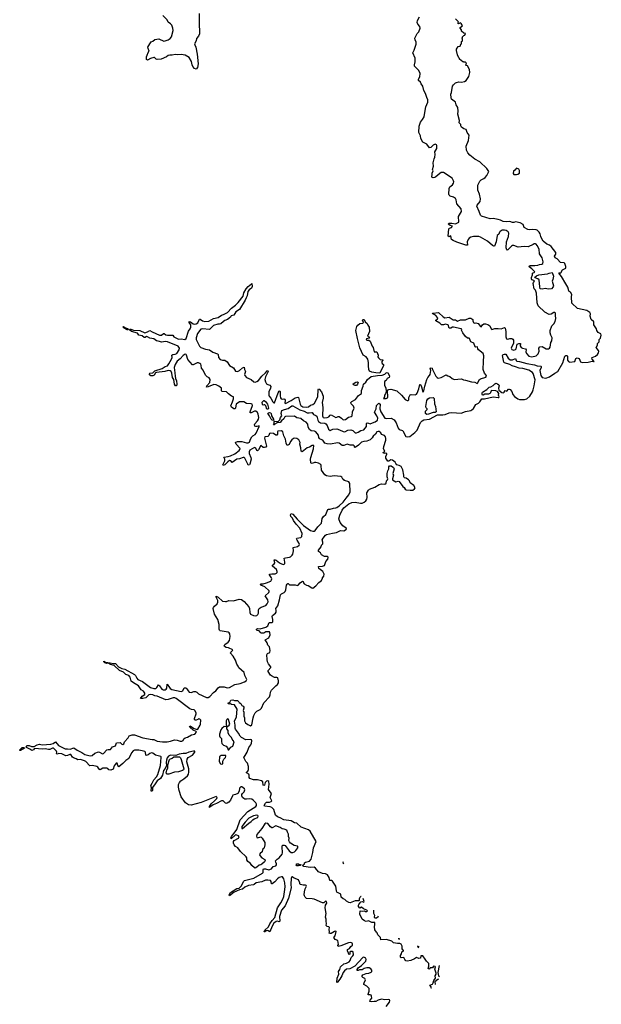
# Model space of a CAD drawing. Extents: x 2470790 to 2659118, y 702284 to 849036.
# Tile 151 of 154: x 2646980 to 2657146, y 751060 to 768265. Entities that reach past the tile are written whole.
import ezdxf

# ---------------------------------------------------------------- set-up
doc = ezdxf.new("R2010")
doc.units = 0

msp = doc.modelspace()

# ---------------------------------------------------------------- linework, layer by layer
at = {"layer": '0CON10XD'}
for points in [[(2650119, 768375), (2650116, 768145), (2650123, 768095), (2650121, 768015), (2650105, 767980), (2650068, 767935), (2650067, 767895), (2650038, 767845), (2650039, 767825), (2650056, 767785), (2650082, 767665), (2650099, 767495), (2650089, 767431), (2650065, 767400), (2650034, 767414), (2650008, 767448), (2649994, 767475), (2649981, 767535), (2649945, 767602), (2649875, 767646), (2649805, 767659), (2649741, 767649), (2649695, 767657), (2649646, 767644), (2649605, 767646), (2649575, 767637), (2649545, 767615), (2649452, 767578), (2649385, 767571), (2649366, 767576), (2649336, 767606), (2649325, 767607), (2649265, 767586), (2649215, 767557), (2649197, 767567), (2649199, 767615), (2649207, 767647), (2649226, 767694), (2649242, 767715), (2649224, 767764), (2649222, 767785), (2649253, 767845), (2649280, 767880), (2649305, 767890), (2649345, 767919), (2649415, 767929), (2649502, 767892), (2649525, 767894), (2649575, 767913), (2649611, 767939), (2649633, 767967), (2649662, 768078), (2649659, 768115), (2649638, 768168), (2649615, 768194), (2649573, 768223), (2649555, 768265), (2649480, 768340)], [(2655954, 764334), (2655865, 764298), (2655795, 764303), (2655695, 764290), (2655615, 764319), (2655595, 764319), (2655575, 764306), (2655515, 764246), (2655500, 764240), (2655494, 764244), (2655486, 764276), (2655487, 764385), (2655523, 764475), (2655530, 764535), (2655519, 764559), (2655481, 764581), (2655455, 764588), (2655414, 764586), (2655377, 764565), (2655366, 764554), (2655354, 764516), (2655325, 764495), (2655307, 764383), (2655282, 764308), (2655265, 764308), (2655245, 764318), (2655156, 764396), (2655035, 764467), (2655005, 764476), (2654915, 764478), (2654863, 764467), (2654835, 764450), (2654817, 764423), (2654804, 764385), (2654810, 764325), (2654777, 764323), (2654618, 764375), (2654557, 764405), (2654529, 764425), (2654516, 764486), (2654485, 764471), (2654470, 764485), (2654482, 764608), (2654495, 764624), (2654527, 764635), (2654546, 764655), (2654505, 764670), (2654481, 764685), (2654471, 764699), (2654485, 764708), (2654535, 764709), (2654595, 764696), (2654654, 764725), (2654658, 764755), (2654650, 764805), (2654652, 764825), (2654704, 764915), (2654695, 764958), (2654621, 765045), (2654611, 765115), (2654600, 765140), (2654565, 765161), (2654505, 765180), (2654486, 765196), (2654479, 765215), (2654485, 765318), (2654499, 765345), (2654545, 765381), (2654565, 765408), (2654568, 765432), (2654565, 765448), (2654537, 765495), (2654385, 765596), (2654345, 765593), (2654321, 765579), (2654255, 765518), (2654235, 765508), (2654205, 765503), (2654182, 765515), (2654190, 765565), (2654187, 765585), (2654208, 765625), (2654198, 765645), (2654213, 765707), (2654207, 765765), (2654224, 765836), (2654237, 765863), (2654243, 765907), (2654237, 765955), (2654269, 766015), (2654273, 766065), (2654265, 766080), (2654241, 766089), (2654205, 766070), (2654165, 766030), (2654145, 766028), (2654098, 766088), (2654025, 766126), (2653991, 766191), (2653983, 766235), (2653959, 766295), (2653964, 766405), (2653984, 766475), (2654021, 766519), (2654047, 766565), (2654062, 766642), (2654079, 766745), (2654112, 766825), (2654116, 766866), (2654095, 766907), (2654074, 766975), (2654042, 767025), (2654024, 767104), (2653997, 767145), (2653987, 767175), (2653952, 767205), (2653952, 767225), (2653972, 767265), (2653978, 767325), (2653955, 767380), (2653883, 767455), (2653880, 767475), (2653894, 767526), (2653890, 767595), (2653850, 767685), (2653878, 767732), (2653909, 767835), (2653908, 767875), (2653890, 767915), (2653886, 767945), (2653929, 768021), (2653955, 768054), (2653978, 768115), (2653974, 768145), (2653938, 768185), (2653928, 768215), (2653932, 768248), (2653971, 768315)], [(2655345, 761664), (2655355, 761666), (2655360, 761675), (2655351, 761705), (2655356, 761735), (2655329, 761769), (2655300, 761780), (2655233, 761787), (2655221, 761779), (2655206, 761735), (2655199, 761731), (2655175, 761724), (2655109, 761721), (2655084, 761704), (2655070, 761705), (2655061, 761715), (2655064, 761745), (2655072, 761755), (2655145, 761803), (2655185, 761846), (2655215, 761852), (2655258, 761875), (2655284, 761905), (2655302, 761915), (2655333, 761905), (2655353, 761885), (2655360, 761865), (2655347, 761825), (2655353, 761793), (2655408, 761748), (2655435, 761743), (2655450, 761755), (2655465, 761784), (2655495, 761776), (2655525, 761807), (2655535, 761811), (2655555, 761806), (2655585, 761769), (2655602, 761715), (2655631, 761681), (2655689, 761639), (2655715, 761628), (2655805, 761628), (2655845, 761642), (2655896, 761685), (2655944, 761765), (2655958, 761795), (2655973, 761867), (2655988, 761972), (2655956, 762085), (2655945, 762103), (2655881, 762141), (2655775, 762169), (2655709, 762175), (2655649, 762199), (2655587, 762215), (2655545, 762242), (2655455, 762268), (2655443, 762283), (2655421, 762395), (2655425, 762408), (2655436, 762414), (2655455, 762422), (2655475, 762422), (2655519, 762349), (2655552, 762322), (2655595, 762320), (2655645, 762344), (2655658, 762308), (2655670, 762300), (2655715, 762293), (2655842, 762255), (2655976, 762234), (2656025, 762216), (2656091, 762211), (2656096, 762205), (2656093, 762185), (2656072, 762135), (2656092, 762045), (2656115, 762011), (2656175, 762004), (2656240, 762025), (2656331, 762089), (2656386, 762115), (2656475, 762269), (2656510, 762385), (2656525, 762400), (2656545, 762396), (2656553, 762385), (2656558, 762315), (2656575, 762291), (2656595, 762281), (2656684, 762295), (2656703, 762347), (2656725, 762356), (2656761, 762345), (2656785, 762289), (2656814, 762275), (2656915, 762279), (2656985, 762299), (2657011, 762291), (2657020, 762295), (2656985, 762333), (2656979, 762355), (2656988, 762365), (2657047, 762385), (2657080, 762415), (2657098, 762445), (2657101, 762465), (2657095, 762484), (2657059, 762535), (2657078, 762575), (2657081, 762605), (2657110, 762635), (2657110, 762675), (2657132, 762698), (2657146, 762755), (2657140, 762775), (2657092, 762802), (2657066, 762836), (2657061, 762865), (2657014, 762935), (2657016, 762985), (2656969, 763025), (2656951, 763085), (2656956, 763125), (2656947, 763147), (2656895, 763182), (2656729, 763219), (2656629, 763309), (2656627, 763425), (2656631, 763465), (2656606, 763505), (2656584, 763514), (2656576, 763526), (2656559, 763589), (2656527, 763647), (2656449, 763779), (2656406, 763835), (2656408, 763842), (2656415, 763844), (2656435, 763836), (2656440, 763840), (2656465, 763892), (2656525, 763921), (2656526, 763955), (2656509, 764005), (2656495, 764019), (2656433, 764023), (2656375, 764085), (2656338, 764105), (2656328, 764135), (2656353, 764167), (2656349, 764195), (2656312, 764252), (2656271, 764301), (2656243, 764323), (2656195, 764341), (2656131, 764395), (2656102, 764445), (2656089, 764475), (2656079, 764525), (2656059, 764555), (2656026, 764586), (2656005, 764593), (2655945, 764601), (2655895, 764591), (2655859, 764599), (2655797, 764635), (2655782, 764685), (2655725, 764716), (2655645, 764731), (2655616, 764724), (2655595, 764721), (2655545, 764739), (2655496, 764734), (2655428, 764738), (2655385, 764760), (2655345, 764771), (2655255, 764789), (2655205, 764784), (2655053, 764833), (2655035, 764850), (2655014, 764915), (2654972, 765005), (2654978, 765025), (2655031, 765089), (2655036, 765135), (2655017, 765217), (2654986, 765285), (2654986, 765374), (2655021, 765445), (2655045, 765469), (2655092, 765488), (2655115, 765510), (2655146, 765545), (2655181, 765615), (2655147, 765667), (2655025, 765782), (2654935, 765825), (2654847, 765897), (2654811, 765941), (2654792, 765985), (2654784, 766055), (2654822, 766155), (2654839, 766245), (2654802, 766295), (2654782, 766345), (2654745, 766360), (2654705, 766388), (2654688, 766408), (2654688, 766435), (2654663, 766465), (2654666, 766506), (2654637, 766615), (2654643, 766665), (2654640, 766730), (2654609, 766775), (2654597, 766825), (2654528, 766878), (2654519, 766899), (2654516, 766965), (2654528, 766995), (2654548, 767102), (2654563, 767127), (2654598, 767162), (2654615, 767170), (2654655, 767179), (2654705, 767174), (2654756, 767185), (2654785, 767203), (2654828, 767272), (2654846, 767345), (2654843, 767395), (2654805, 767460), (2654785, 767462), (2654770, 767475), (2654787, 767493), (2654785, 767510), (2654775, 767520), (2654745, 767520), (2654735, 767530), (2654725, 767530), (2654670, 767575), (2654670, 767585), (2654655, 767600), (2654635, 767650), (2654614, 767726), (2654615, 767750), (2654644, 767796), (2654680, 767805), (2654692, 767838), (2654700, 767845), (2654700, 767885), (2654720, 767895), (2654720, 767935), (2654710, 767945), (2654718, 767952), (2654720, 767965), (2654745, 767990), (2654758, 767992), (2654770, 768025), (2654745, 768030), (2654700, 768065), (2654700, 768085), (2654680, 768115), (2654682, 768128), (2654702, 768148), (2654720, 768155), (2654715, 768170), (2654700, 768185), (2654700, 768195), (2654685, 768208), (2654652, 768192), (2654640, 768205), (2654642, 768218), (2654650, 768225), (2654598, 768278)], [(2655665, 765558), (2655685, 765563), (2655714, 765585), (2655718, 765628), (2655705, 765654), (2655665, 765670), (2655637, 765635), (2655613, 765617), (2655603, 765575), (2655615, 765560), (2655665, 765558)], [(2649735, 762300), (2649695, 762241), (2649678, 762185), (2649693, 762093), (2649696, 762035), (2649703, 761993), (2649720, 761955), (2649725, 761895), (2649720, 761870), (2649705, 761869), (2649686, 761895), (2649677, 761977), (2649651, 762015), (2649638, 762088), (2649627, 762117), (2649612, 762132), (2649575, 762137), (2649515, 762119), (2649369, 762101), (2649356, 762094), (2649331, 762055), (2649305, 762042), (2649275, 762043), (2649246, 762075), (2649255, 762086), (2649307, 762093), (2649345, 762131), (2649469, 762171), (2649525, 762205), (2649561, 762219), (2649589, 762251), (2649635, 762332), (2649648, 762365), (2649641, 762405), (2649654, 762415), (2649695, 762420), (2649725, 762435), (2649767, 762495), (2649774, 762525), (2649748, 762558), (2649565, 762636), (2649525, 762642), (2649465, 762632), (2649401, 762645), (2649369, 762655), (2649325, 762688), (2649255, 762700), (2649214, 762726), (2649195, 762727), (2649175, 762711), (2649155, 762712), (2649118, 762738), (2649064, 762754), (2649039, 762789), (2648935, 762819), (2648898, 762845), (2648908, 762855), (2648925, 762859), (2648972, 762842), (2649082, 762832), (2649165, 762795), (2649212, 762808), (2649255, 762834), (2649295, 762812), (2649425, 762750), (2649458, 762752), (2649495, 762781), (2649505, 762781), (2649535, 762761), (2649563, 762753), (2649654, 762754), (2649675, 762724), (2649755, 762683), (2649805, 762686), (2649865, 762676), (2649889, 762695), (2649928, 762822), (2649959, 762861), (2649974, 762895), (2649971, 762931), (2649941, 762975), (2649945, 762993), (2649965, 762987), (2650011, 762951), (2650035, 762943), (2650065, 762952), (2650091, 762969), (2650125, 763032), (2650135, 763032), (2650174, 763004), (2650215, 762990), (2650285, 762996), (2650365, 763044), (2650447, 763063), (2650506, 763104), (2650545, 763111), (2650614, 763146), (2650685, 763223), (2650751, 763275), (2650797, 763323), (2650886, 763434), (2650898, 763492), (2650939, 763565), (2650976, 763605), (2651033, 763647), (2651035, 763658), (2651040, 763655), (2651042, 763605), (2651032, 763575), (2650993, 763547), (2650966, 763514), (2650955, 763440), (2650936, 763405), (2650924, 763364), (2650821, 763199), (2650758, 763162), (2650725, 763101), (2650677, 763093), (2650662, 763065), (2650614, 763025), (2650565, 763008), (2650545, 762994), (2650495, 762950), (2650475, 762945), (2650445, 762947), (2650365, 762919), (2650295, 762854), (2650175, 762863), (2650145, 762855), (2650090, 762780), (2650064, 762705), (2650066, 762675), (2650123, 762563), (2650145, 762539), (2650226, 762506), (2650295, 762497), (2650355, 762458), (2650439, 762429), (2650450, 762415), (2650457, 762365), (2650485, 762328), (2650525, 762313), (2650565, 762315), (2650609, 762289), (2650645, 762224), (2650719, 762179), (2650755, 762125), (2650785, 762118), (2650825, 762135), (2650875, 762180), (2650906, 762196), (2650910, 762155), (2650928, 762115), (2650909, 762065), (2650917, 762045), (2650947, 762015), (2651025, 761975), (2651075, 761938), (2651095, 761933), (2651125, 761940), (2651152, 761958), (2651215, 762035), (2651278, 762092), (2651305, 762129), (2651319, 762135), (2651325, 762115), (2651277, 762023), (2651267, 761975), (2651276, 761935), (2651294, 761904), (2651315, 761889), (2651355, 761876), (2651368, 761855), (2651366, 761825), (2651336, 761765), (2651335, 761705), (2651340, 761685), (2651370, 761650), (2651405, 761587), (2651425, 761570), (2651435, 761569), (2651498, 761745), (2651515, 761776), (2651525, 761782), (2651529, 761779), (2651535, 761765), (2651535, 761695), (2651541, 761655), (2651551, 761641), (2651565, 761635), (2651595, 761638), (2651615, 761634), (2651621, 761615), (2651616, 761566), (2651625, 761557), (2651725, 761608), (2651795, 761657), (2651842, 761672), (2651852, 761662), (2651883, 761545), (2651894, 761524), (2651931, 761501), (2651997, 761493), (2652029, 761501), (2652065, 761531), (2652105, 761540), (2652135, 761566), (2652189, 761675), (2652195, 761795), (2652205, 761812), (2652215, 761811), (2652256, 761765), (2652283, 761685), (2652283, 761653), (2652265, 761575), (2652281, 761491), (2652274, 761345), (2652278, 761325), (2652287, 761315), (2652315, 761308), (2652355, 761314), (2652382, 761328), (2652405, 761355), (2652425, 761360), (2652505, 761316), (2652523, 761317), (2652547, 761333), (2652565, 761333), (2652604, 761305), (2652635, 761271), (2652675, 761278), (2652725, 761318), (2652775, 761333), (2652791, 761345), (2652798, 761415), (2652828, 761475), (2652812, 761512), (2652776, 761555), (2652769, 761575), (2652785, 761594), (2652852, 761628), (2652905, 761698), (2652954, 761735), (2652957, 761783), (2652985, 761860), (2652992, 761898), (2653029, 761931), (2653059, 761975), (2653125, 762028), (2653235, 762050), (2653315, 762052), (2653365, 762072), (2653385, 762094), (2653405, 762102), (2653415, 762096), (2653440, 762055), (2653446, 762035), (2653436, 762015), (2653406, 761994), (2653385, 761962), (2653356, 761944), (2653357, 761877), (2653379, 761825), (2653384, 761776), (2653372, 761728), (2653358, 761705), (2653358, 761675), (2653338, 761645), (2653343, 761643), (2653385, 761644), (2653410, 761655), (2653416, 761675), (2653411, 761779), (2653425, 761801), (2653465, 761811), (2653571, 761781), (2653654, 761705), (2653715, 761628), (2653751, 761611), (2653767, 761613), (2653782, 761625), (2653782, 761665), (2653805, 761708), (2653825, 761717), (2653895, 761712), (2653915, 761722), (2653930, 761740), (2653957, 761815), (2653975, 761892), (2653985, 761888), (2654005, 761847), (2654025, 761764), (2654035, 761761), (2654045, 761779), (2654061, 761859), (2654095, 761977), (2654115, 762014), (2654146, 762045), (2654156, 762065), (2654168, 762135), (2654157, 762173), (2654175, 762184), (2654187, 762175), (2654193, 762153), (2654256, 762036), (2654275, 762012), (2654295, 762000), (2654348, 762012), (2654435, 762062), (2654465, 762043), (2654501, 762031), (2654538, 761995), (2654575, 761977), (2654705, 761987), (2654735, 761973), (2654775, 761968), (2654875, 761938), (2654935, 761930), (2654975, 761906), (2654985, 761912), (2655019, 761975), (2655035, 761992), (2655125, 762021), (2655140, 762035), (2655134, 762055), (2655106, 762086), (2655080, 762155), (2655085, 762295), (2655093, 762393), (2655084, 762435), (2654997, 762497), (2654986, 762515), (2654980, 762550), (2654955, 762544), (2654939, 762549), (2654917, 762615), (2654866, 762636), (2654842, 762695), (2654835, 762700), (2654805, 762698), (2654771, 762731), (2654725, 762792), (2654705, 762840), (2654706, 762855), (2654698, 762865), (2654564, 762894), (2654545, 762893), (2654515, 762875), (2654495, 762873), (2654482, 762885), (2654477, 762925), (2654465, 762935), (2654425, 762943), (2654385, 762932), (2654355, 762935), (2654325, 762962), (2654256, 763005), (2654253, 763015), (2654282, 763038), (2654286, 763055), (2654250, 763100), (2654201, 763125), (2654196, 763135), (2654205, 763139), (2654295, 763148), (2654305, 763145), (2654381, 763071), (2654413, 763057), (2654485, 763065), (2654555, 763022), (2654595, 763019), (2654635, 762998), (2654685, 763019), (2654775, 763022), (2654835, 763050), (2654868, 763048), (2654898, 763025), (2654899, 763005), (2654915, 762972), (2654925, 762964), (2654955, 762968), (2654995, 762955), (2655035, 762906), (2655045, 762901), (2655068, 762935), (2655092, 762948), (2655121, 762951), (2655161, 762941), (2655198, 762918), (2655223, 762863), (2655235, 762852), (2655285, 762870), (2655345, 762871), (2655395, 762863), (2655455, 762886), (2655465, 762873), (2655477, 762817), (2655480, 762725), (2655491, 762691), (2655514, 762684), (2655545, 762696), (2655583, 762693), (2655601, 762681), (2655613, 762663), (2655613, 762615), (2655570, 762525), (2655582, 762502), (2655617, 762493), (2655645, 762500), (2655657, 762513), (2655677, 762593), (2655705, 762608), (2655725, 762609), (2655734, 762604), (2655729, 762565), (2655745, 762537), (2655767, 762525), (2655820, 762515), (2655833, 762495), (2655828, 762462), (2655836, 762435), (2655877, 762387), (2655929, 762371), (2656005, 762390), (2656041, 762429), (2656060, 762475), (2656054, 762525), (2656074, 762546), (2656115, 762552), (2656182, 762515), (2656201, 762511), (2656225, 762515), (2656241, 762525), (2656250, 762545), (2656264, 762626), (2656280, 762655), (2656286, 762705), (2656261, 762755), (2656250, 762795), (2656253, 762835), (2656282, 762918), (2656315, 762952), (2656340, 762990), (2656349, 763045), (2656343, 763097), (2656346, 763135), (2656335, 763150), (2656315, 763147), (2656272, 763118), (2656236, 763116), (2656160, 763155), (2656042, 763265), (2656027, 763315), (2656015, 763485), (2655996, 763536), (2655974, 763565), (2655954, 763654), (2655959, 763671), (2655976, 763695), (2655968, 763705), (2655930, 763720), (2655924, 763734), (2655927, 763763), (2655944, 763805), (2655942, 763835), (2655982, 763855), (2655980, 763865), (2655931, 763911), (2655884, 763945), (2655879, 763955), (2655905, 763967), (2655985, 763970), (2656035, 763977), (2656065, 763990), (2656105, 763992), (2656123, 764005), (2656128, 764035), (2656111, 764105), (2656067, 764175), (2656058, 764255), (2656027, 764317), (2656006, 764345), (2655995, 764349), (2655975, 764346), (2655954, 764334)], [(2656225, 763556), (2656165, 763568), (2656115, 763557), (2656078, 763565), (2656069, 763595), (2656058, 763718), (2656039, 763739), (2655988, 763755), (2655987, 763765), (2656011, 763789), (2656054, 763805), (2656204, 763826), (2656235, 763838), (2656288, 763845), (2656308, 763785), (2656299, 763725), (2656286, 763695), (2656308, 763615), (2656303, 763595), (2656275, 763563), (2656225, 763556)], [(2648875, 762843), (2648858, 762845), (2648804, 762875), (2648788, 762895), (2648790, 762900), (2648795, 762902), (2648830, 762880), (2648865, 762871), (2648881, 762855), (2648875, 762843)], [(2653275, 762090), (2653205, 762092), (2653135, 762107), (2653095, 762123), (2653082, 762155), (2653074, 762216), (2653079, 762275), (2653063, 762335), (2653035, 762373), (2652984, 762405), (2652923, 762533), (2652882, 762695), (2652857, 762835), (2652875, 762902), (2652889, 762925), (2652925, 762956), (2652977, 762963), (2652987, 762973), (2652972, 763015), (2652985, 763028), (2652999, 763025), (2653016, 762986), (2653052, 762955), (2653064, 762925), (2653086, 762895), (2653094, 762815), (2653062, 762735), (2653093, 762715), (2653085, 762701), (2653042, 762688), (2653038, 762675), (2653047, 762667), (2653085, 762664), (2653105, 762650), (2653143, 762563), (2653158, 762535), (2653175, 762460), (2653225, 762464), (2653245, 762405), (2653242, 762372), (2653249, 762355), (2653279, 762329), (2653325, 762321), (2653329, 762315), (2653310, 762290), (2653308, 762275), (2653318, 762255), (2653338, 762238), (2653338, 762225), (2653275, 762090)], [(2648190, 755410), (2648225, 755402), (2648245, 755405), (2648295, 755448), (2648355, 755469), (2648375, 755467), (2648425, 755439), (2648445, 755441), (2648506, 755505), (2648525, 755512), (2648565, 755514), (2648605, 755562), (2648656, 755574), (2648675, 755629), (2648735, 755636), (2648764, 755604), (2648785, 755600), (2648798, 755612), (2648814, 755646), (2648874, 755716), (2648895, 755749), (2648945, 755766), (2648985, 755767), (2649135, 755715), (2649295, 755688), (2649325, 755688), (2649385, 755661), (2649475, 755644), (2649555, 755645), (2649615, 755660), (2649685, 755684), (2649735, 755676), (2649785, 755658), (2649815, 755661), (2649835, 755672), (2649850, 755700), (2649873, 755717), (2649915, 755730), (2649981, 755769), (2650040, 755780), (2650071, 755815), (2650066, 755825), (2650015, 755849), (2649955, 755900), (2649946, 755915), (2649955, 755924), (2649965, 755922), (2650028, 755878), (2650085, 755863), (2650095, 755868), (2650135, 755935), (2650140, 755955), (2650147, 756025), (2650130, 756045), (2650105, 756048), (2650095, 756038), (2650065, 756028), (2650048, 756028), (2650038, 756038), (2650038, 756055), (2650066, 756135), (2650063, 756155), (2650043, 756195), (2650027, 756205), (2649985, 756210), (2649955, 756224), (2649715, 756403), (2649691, 756415), (2649665, 756416), (2649575, 756385), (2649535, 756381), (2649385, 756442), (2649345, 756449), (2649305, 756470), (2649275, 756476), (2649235, 756465), (2649185, 756418), (2649135, 756405), (2649090, 756405), (2649121, 756445), (2649165, 756475), (2649165, 756495), (2649145, 756530), (2649104, 756555), (2649059, 756625), (2648969, 756675), (2648928, 756708), (2648913, 756775), (2648885, 756805), (2648833, 756823), (2648793, 756863), (2648726, 756895), (2648629, 756979), (2648570, 757000), (2648525, 757019), (2648495, 757018), (2648470, 757025), (2648450, 757045), (2648452, 757058), (2648478, 757038), (2648562, 757028), (2648613, 757013), (2648655, 757014), (2648708, 756958), (2648765, 756928), (2648815, 756914), (2648985, 756824), (2649005, 756807), (2649029, 756759), (2649048, 756738), (2649128, 756698), (2649265, 756595), (2649325, 756579), (2649359, 756581), (2649380, 756595), (2649405, 756641), (2649425, 756624), (2649465, 756566), (2649485, 756558), (2649525, 756558), (2649543, 756567), (2649554, 756585), (2649555, 756656), (2649608, 756578), (2649639, 756559), (2649805, 756528), (2649830, 756540), (2649855, 756589), (2649885, 756590), (2649904, 756574), (2649927, 756535), (2649945, 756517), (2649975, 756511), (2650025, 756527), (2650055, 756527), (2650076, 756515), (2650105, 756484), (2650245, 756421), (2650275, 756421), (2650305, 756441), (2650365, 756506), (2650408, 756535), (2650451, 756590), (2650475, 756608), (2650554, 756606), (2650605, 756592), (2650645, 756594), (2650742, 756648), (2650834, 756666), (2650910, 756695), (2650940, 756715), (2650948, 756735), (2650918, 756805), (2650905, 756860), (2650811, 756941), (2650797, 756967), (2650773, 757005), (2650754, 757074), (2650710, 757145), (2650664, 757194), (2650668, 757215), (2650700, 757240), (2650703, 757255), (2650630, 757290), (2650587, 757297), (2650560, 757315), (2650557, 757325), (2650564, 757346), (2650625, 757386), (2650648, 757415), (2650661, 757485), (2650655, 757535), (2650641, 757551), (2650625, 757560), (2650485, 757584), (2650470, 757595), (2650464, 757615), (2650467, 757695), (2650446, 757785), (2650385, 757880), (2650363, 757977), (2650365, 757993), (2650383, 758017), (2650433, 758057), (2650444, 758086), (2650444, 758115), (2650414, 758175), (2650415, 758193), (2650449, 758175), (2650525, 758107), (2650577, 758097), (2650595, 758098), (2650635, 758118), (2650715, 758113), (2650815, 758138), (2650855, 758135), (2650905, 758100), (2650986, 758006), (2650995, 757975), (2651001, 757905), (2651017, 757877), (2651065, 757856), (2651105, 757851), (2651124, 757856), (2651141, 757871), (2651154, 757895), (2651156, 757955), (2651165, 757978), (2651201, 757999), (2651280, 758030), (2651306, 758055), (2651325, 758095), (2651319, 758125), (2651273, 758195), (2651332, 758255), (2651341, 758275), (2651339, 758285), (2651265, 758356), (2651195, 758383), (2651190, 758400), (2651203, 758407), (2651235, 758405), (2651295, 758423), (2651367, 758453), (2651382, 758475), (2651385, 758495), (2651381, 758515), (2651344, 758565), (2651346, 758575), (2651386, 758584), (2651443, 758585), (2651467, 758593), (2651478, 758605), (2651479, 758625), (2651468, 758658), (2651397, 758715), (2651399, 758731), (2651427, 758755), (2651437, 758773), (2651429, 758825), (2651445, 758829), (2651465, 758823), (2651523, 758773), (2651545, 758760), (2651585, 758746), (2651605, 758749), (2651616, 758765), (2651617, 758785), (2651604, 758856), (2651626, 758864), (2651695, 758871), (2651715, 758881), (2651744, 758906), (2651754, 758925), (2651766, 758985), (2651762, 759045), (2651835, 759062), (2651865, 759083), (2651868, 759095), (2651859, 759125), (2651828, 759168), (2651818, 759195), (2651824, 759206), (2651895, 759218), (2651909, 759235), (2651915, 759285), (2651875, 759379), (2651810, 759450), (2651764, 759515), (2651747, 759557), (2651721, 759585), (2651713, 759615), (2651725, 759634), (2651755, 759624), (2651828, 759535), (2651943, 759425), (2652065, 759341), (2652105, 759327), (2652125, 759328), (2652145, 759340), (2652192, 759405), (2652253, 759467), (2652269, 759551), (2652292, 759585), (2652334, 759616), (2652368, 759705), (2652377, 759713), (2652405, 759714), (2652465, 759732), (2652505, 759734), (2652525, 759742), (2652565, 759770), (2652633, 759835), (2652688, 759905), (2652736, 759964), (2652758, 760015), (2652751, 760161), (2652732, 760192), (2652660, 760215), (2652645, 760230), (2652630, 760235), (2652609, 760269), (2652595, 760280), (2652475, 760294), (2652405, 760280), (2652345, 760296), (2652313, 760313), (2652254, 760394), (2652251, 760475), (2652242, 760492), (2652202, 760515), (2652155, 760529), (2652135, 760530), (2652095, 760512), (2652075, 760514), (2652070, 760520), (2652066, 760585), (2652070, 760615), (2652117, 760765), (2652120, 760825), (2652095, 760827), (2652048, 760795), (2652005, 760782), (2651915, 760716), (2651901, 760725), (2651895, 760785), (2651876, 760845), (2651883, 760875), (2651861, 760921), (2651825, 760947), (2651785, 760951), (2651764, 760946), (2651737, 760923), (2651715, 760895), (2651688, 760842), (2651655, 760824), (2651637, 760865), (2651628, 760935), (2651599, 760995), (2651578, 761065), (2651555, 761078), (2651495, 761077), (2651487, 761063), (2651486, 761024), (2651475, 761006), (2651455, 761008), (2651415, 761035), (2651360, 761040), (2651347, 761033), (2651332, 760998), (2651315, 760979), (2651264, 760975), (2651257, 760955), (2651293, 760815), (2651285, 760795), (2651261, 760789), (2651235, 760791), (2651195, 760823), (2651155, 760748), (2651135, 760732), (2651125, 760740), (2651105, 760780), (2651085, 760789), (2651005, 760745), (2650991, 760715), (2650992, 760682), (2651022, 760615), (2651027, 760585), (2651005, 760496), (2650995, 760485), (2650975, 760483), (2650965, 760496), (2650917, 760605), (2650905, 760614), (2650885, 760616), (2650825, 760592), (2650775, 760584), (2650696, 760526), (2650669, 760559), (2650645, 760560), (2650618, 760542), (2650565, 760488), (2650536, 760476), (2650529, 760485), (2650557, 760533), (2650564, 760555), (2650563, 760583), (2650547, 760623), (2650625, 760630), (2650665, 760643), (2650743, 760677), (2650819, 760735), (2650829, 760755), (2650831, 760775), (2650764, 760845), (2650752, 760875), (2650756, 760884), (2650787, 760893), (2650863, 760897), (2650942, 760872), (2650975, 760870), (2650995, 760885), (2651012, 760935), (2651039, 760975), (2651056, 760994), (2651095, 761015), (2651115, 761038), (2651168, 761155), (2651165, 761168), (2651125, 761155), (2651105, 761156), (2651091, 761165), (2651083, 761185), (2651090, 761205), (2651137, 761253), (2651157, 761285), (2651161, 761315), (2651151, 761371), (2651134, 761404), (2651105, 761426), (2651085, 761427), (2651025, 761398), (2651007, 761397), (2651008, 761415), (2651051, 761525), (2651045, 761545), (2651025, 761555), (2650945, 761561), (2650895, 761588), (2650825, 761588), (2650765, 761548), (2650753, 761485), (2650745, 761468), (2650725, 761468), (2650683, 761493), (2650668, 761515), (2650699, 761585), (2650715, 761642), (2650715, 761675), (2650685, 761688), (2650632, 761725), (2650596, 761765), (2650515, 761771), (2650507, 761785), (2650507, 761825), (2650462, 761862), (2650415, 761884), (2650375, 761889), (2650275, 761847), (2650247, 761845), (2650252, 761865), (2650302, 761928), (2650309, 761975), (2650294, 762005), (2650255, 762026), (2650226, 762055), (2650185, 762139), (2650159, 762175), (2650155, 762225), (2650145, 762245), (2650130, 762260), (2650105, 762270), (2650085, 762271), (2650015, 762233), (2649999, 762235), (2649918, 762328), (2649896, 762405), (2649887, 762417), (2649875, 762420), (2649835, 762399), (2649785, 762339), (2649735, 762300)], [(2652845, 761873), (2652814, 761885), (2652806, 761895), (2652809, 761905), (2652855, 761930), (2652887, 761937), (2652898, 761925), (2652885, 761898), (2652865, 761874), (2652845, 761873)], [(2652951, 752944), (2652945, 752944), (2652924, 752926), (2652915, 752905), (2652914, 752876), (2652905, 752868), (2652845, 752867), (2652755, 752836), (2652735, 752840), (2652690, 752865), (2652662, 752892), (2652632, 752905), (2652597, 752935), (2652593, 752985), (2652525, 753022), (2652517, 753045), (2652507, 753127), (2652445, 753213), (2652432, 753222), (2652402, 753225), (2652389, 753275), (2652361, 753321), (2652325, 753338), (2652275, 753347), (2652205, 753374), (2652150, 753440), (2652125, 753454), (2652065, 753451), (2651945, 753467), (2651934, 753475), (2651931, 753489), (2651960, 753515), (2651960, 753535), (2651977, 753543), (2652045, 753559), (2652074, 753595), (2652104, 753715), (2652115, 753795), (2652162, 753905), (2652056, 754085), (2652030, 754110), (2651902, 754155), (2651825, 754226), (2651785, 754232), (2651725, 754265), (2651595, 754282), (2651535, 754320), (2651486, 754336), (2651453, 754365), (2651422, 754462), (2651388, 754498), (2651360, 754510), (2651258, 754525), (2651254, 754536), (2651276, 754574), (2651295, 754591), (2651347, 754593), (2651376, 754604), (2651388, 754615), (2651359, 754675), (2651378, 754725), (2651379, 754745), (2651338, 754795), (2651331, 754815), (2651343, 754905), (2651332, 754952), (2651315, 754965), (2651293, 754957), (2651271, 754935), (2651258, 754892), (2651245, 754882), (2651235, 754890), (2651229, 754945), (2651207, 754967), (2651134, 754984), (2651065, 754984), (2651004, 755004), (2650989, 755025), (2650990, 755065), (2650984, 755084), (2650947, 755107), (2650947, 755115), (2650965, 755133), (2650977, 755163), (2650977, 755215), (2650961, 755271), (2650934, 755305), (2650899, 755375), (2650922, 755405), (2650954, 755465), (2650985, 755545), (2651018, 755592), (2651033, 755625), (2651038, 755665), (2651032, 755682), (2651020, 755690), (2650935, 755684), (2650855, 755725), (2650835, 755744), (2650807, 755797), (2650753, 755865), (2650745, 755885), (2650749, 755935), (2650736, 756005), (2650769, 756081), (2650781, 756215), (2650734, 756294), (2650685, 756298), (2650665, 756310), (2650643, 756303), (2650620, 756325), (2650660, 756340), (2650662, 756365), (2650670, 756375), (2650705, 756380), (2650735, 756367), (2650785, 756368), (2650810, 756345), (2650815, 756332), (2650848, 756315), (2650865, 756280), (2650885, 756268), (2650895, 756250), (2650897, 756233), (2650886, 756195), (2650900, 756165), (2650897, 756095), (2650907, 756065), (2650911, 756015), (2650929, 755979), (2650967, 755947), (2651015, 755929), (2651039, 755941), (2651061, 756065), (2651072, 756105), (2651096, 756155), (2651127, 756185), (2651181, 756209), (2651207, 756233), (2651245, 756328), (2651349, 756435), (2651359, 756465), (2651365, 756515), (2651382, 756548), (2651455, 756626), (2651485, 756646), (2651501, 756675), (2651502, 756715), (2651494, 756765), (2651475, 756772), (2651432, 756772), (2651380, 756800), (2651364, 756814), (2651326, 756875), (2651326, 756895), (2651367, 756945), (2651369, 756955), (2651328, 757008), (2651312, 757042), (2651303, 757085), (2651301, 757169), (2651310, 757190), (2651352, 757208), (2651359, 757245), (2651348, 757305), (2651316, 757335), (2651304, 757376), (2651273, 757427), (2651335, 757466), (2651360, 757515), (2651355, 757556), (2651345, 757566), (2651315, 757570), (2651285, 757566), (2651245, 757548), (2651205, 757547), (2651195, 757550), (2651164, 757584), (2651132, 757592), (2651122, 757605), (2651122, 757618), (2651135, 757627), (2651185, 757622), (2651285, 757649), (2651320, 757675), (2651341, 757729), (2651385, 757730), (2651407, 757743), (2651407, 757785), (2651396, 757834), (2651400, 757855), (2651449, 757895), (2651461, 757915), (2651464, 757944), (2651459, 757975), (2651491, 758025), (2651522, 758125), (2651536, 758215), (2651555, 758234), (2651604, 758255), (2651621, 758275), (2651630, 758300), (2651644, 758385), (2651655, 758403), (2651665, 758413), (2651675, 758413), (2651695, 758391), (2651795, 758391), (2651835, 758380), (2651847, 758385), (2651885, 758427), (2651925, 758452), (2651935, 758448), (2651939, 758425), (2651953, 758405), (2651995, 758383), (2652025, 758381), (2652084, 758335), (2652105, 758333), (2652155, 758370), (2652211, 758429), (2652258, 758465), (2652272, 758505), (2652270, 758515), (2652295, 758543), (2652303, 758575), (2652279, 758625), (2652208, 758675), (2652202, 758708), (2652275, 758714), (2652305, 758729), (2652316, 758745), (2652331, 758795), (2652365, 758840), (2652372, 758865), (2652370, 758875), (2652355, 758886), (2652305, 758886), (2652258, 758915), (2652239, 758949), (2652204, 758974), (2652204, 758995), (2652251, 759055), (2652254, 759085), (2652277, 759105), (2652280, 759135), (2652268, 759175), (2652283, 759205), (2652325, 759255), (2652345, 759269), (2652448, 759292), (2652516, 759304), (2652585, 759337), (2652645, 759335), (2652691, 759365), (2652689, 759379), (2652631, 759421), (2652580, 759480), (2652559, 759545), (2652574, 759605), (2652618, 759695), (2652648, 759735), (2652735, 759805), (2652785, 759830), (2652845, 759834), (2652935, 759815), (2652965, 759819), (2653004, 759836), (2653032, 759858), (2653047, 759885), (2653051, 759915), (2653048, 759995), (2653075, 760045), (2653095, 760060), (2653188, 760095), (2653265, 760143), (2653305, 760154), (2653365, 760150), (2653384, 760165), (2653391, 760205), (2653407, 760223), (2653414, 760244), (2653404, 760275), (2653404, 760335), (2653415, 760380), (2653433, 760415), (2653435, 760450), (2653445, 760468), (2653475, 760472), (2653513, 760443), (2653526, 760415), (2653503, 760335), (2653516, 760305), (2653494, 760245), (2653498, 760225), (2653555, 760191), (2653595, 760199), (2653615, 760193), (2653675, 760110), (2653699, 760089), (2653715, 760063), (2653735, 760049), (2653808, 760042), (2653854, 760046), (2653881, 760065), (2653890, 760085), (2653867, 760125), (2653803, 760175), (2653791, 760205), (2653775, 760226), (2653735, 760256), (2653707, 760257), (2653698, 760265), (2653692, 760275), (2653697, 760307), (2653675, 760401), (2653647, 760457), (2653615, 760476), (2653575, 760488), (2653555, 760508), (2653541, 760535), (2653495, 760570), (2653465, 760573), (2653435, 760550), (2653415, 760552), (2653381, 760605), (2653377, 760635), (2653400, 760675), (2653398, 760685), (2653375, 760690), (2653355, 760683), (2653332, 760695), (2653332, 760705), (2653360, 760725), (2653342, 760765), (2653346, 760805), (2653379, 760915), (2653381, 760945), (2653374, 760975), (2653355, 761002), (2653306, 761016), (2653295, 761045), (2653265, 761067), (2653245, 761070), (2653225, 761062), (2653199, 761021), (2653158, 760985), (2653142, 760958), (2653106, 760924), (2653045, 760899), (2652995, 760894), (2652955, 760880), (2652905, 760828), (2652845, 760789), (2652835, 760795), (2652834, 760815), (2652815, 760830), (2652755, 760831), (2652705, 760847), (2652645, 760827), (2652615, 760824), (2652563, 760863), (2652541, 760871), (2652405, 760848), (2652355, 760856), (2652314, 760865), (2652277, 760917), (2652235, 760933), (2652221, 760945), (2652208, 760965), (2652203, 761005), (2652156, 761065), (2652135, 761076), (2652075, 761082), (2652045, 761104), (2652021, 761145), (2652017, 761195), (2651985, 761230), (2651940, 761255), (2651895, 761295), (2651826, 761306), (2651786, 761336), (2651629, 761331), (2651616, 761324), (2651595, 761290), (2651555, 761257), (2651535, 761226), (2651481, 761219), (2651440, 761200), (2651430, 761185), (2651414, 761184), (2651427, 761203), (2651426, 761244), (2651431, 761249), (2651467, 761243), (2651501, 761249), (2651529, 761271), (2651539, 761311), (2651563, 761345), (2651549, 761385), (2651564, 761435), (2651610, 761455), (2651675, 761471), (2651734, 761515), (2651755, 761517), (2651877, 761447), (2651954, 761425), (2652005, 761398), (2652037, 761393), (2652085, 761404), (2652095, 761399), (2652118, 761368), (2652159, 761349), (2652172, 761335), (2652189, 761265), (2652203, 761243), (2652240, 761220), (2652315, 761213), (2652333, 761205), (2652355, 761176), (2652378, 761108), (2652405, 761087), (2652421, 761090), (2652455, 761111), (2652525, 761113), (2652571, 761101), (2652635, 761069), (2652665, 761065), (2652715, 761091), (2652766, 761096), (2652805, 761085), (2652845, 761048), (2652866, 761046), (2652896, 761055), (2652942, 761088), (2652995, 761096), (2653040, 761155), (2653043, 761187), (2653043, 761207), (2653052, 761218), (2653075, 761217), (2653105, 761205), (2653115, 761207), (2653195, 761237), (2653235, 761268), (2653238, 761305), (2653225, 761345), (2653181, 761405), (2653210, 761465), (2653215, 761526), (2653255, 761566), (2653275, 761555), (2653281, 761545), (2653276, 761465), (2653290, 761410), (2653365, 761305), (2653385, 761294), (2653475, 761300), (2653525, 761273), (2653562, 761222), (2653593, 761125), (2653615, 761103), (2653669, 761089), (2653679, 761079), (2653732, 760982), (2653764, 760974), (2653797, 760983), (2653885, 761049), (2653926, 761094), (2653985, 761225), (2654015, 761254), (2654045, 761271), (2654145, 761287), (2654285, 761360), (2654375, 761360), (2654415, 761368), (2654485, 761395), (2654535, 761403), (2654695, 761387), (2654775, 761421), (2654865, 761437), (2654885, 761446), (2654910, 761470), (2654951, 761539), (2655002, 761565), (2655025, 761585), (2655059, 761641), (2655105, 761642), (2655255, 761676), (2655345, 761664)], [(2654095, 761368), (2654075, 761383), (2654071, 761395), (2654074, 761425), (2654100, 761455), (2654101, 761465), (2654085, 761483), (2654080, 761505), (2654095, 761608), (2654115, 761642), (2654144, 761656), (2654207, 761665), (2654225, 761645), (2654232, 761552), (2654248, 761505), (2654257, 761415), (2654245, 761402), (2654205, 761399), (2654125, 761374), (2654095, 761368)], [(2651325, 761461), (2651302, 761462), (2651281, 761515), (2651265, 761533), (2651255, 761538), (2651235, 761530), (2651225, 761542), (2651220, 761580), (2651245, 761609), (2651255, 761609), (2651276, 761595), (2651309, 761545), (2651330, 761475), (2651325, 761461)], [(2651415, 761261), (2651395, 761268), (2651374, 761284), (2651348, 761345), (2651321, 761375), (2651318, 761385), (2651322, 761398), (2651345, 761402), (2651366, 761396), (2651377, 761385), (2651384, 761344), (2651418, 761285), (2651415, 761261)], [(2650600, 755910), (2650615, 755912), (2650643, 755935), (2650651, 755955), (2650630, 756035), (2650615, 756046), (2650599, 756035), (2650591, 756015), (2650590, 755945), (2650600, 755910)], [(2650635, 755507), (2650668, 755552), (2650707, 755573), (2650728, 755648), (2650692, 755692), (2650681, 755725), (2650642, 755762), (2650626, 755805), (2650624, 755845), (2650602, 755875), (2650600, 755910), (2650555, 755913), (2650515, 755881), (2650498, 755855), (2650475, 755780), (2650474, 755754), (2650479, 755735), (2650509, 755705), (2650508, 755655), (2650515, 755618), (2650545, 755588), (2650591, 755571), (2650613, 755543), (2650625, 755508), (2650635, 755507)], [(2653386, 751024), (2653442, 751095), (2653450, 751125), (2653445, 751138), (2653435, 751143), (2653365, 751141), (2653305, 751152), (2653245, 751135), (2653205, 751110), (2653175, 751111), (2653125, 751101), (2653102, 751112), (2653106, 751134), (2653134, 751165), (2653131, 751205), (2653125, 751218), (2653106, 751226), (2653072, 751225), (2653070, 751235), (2653091, 751289), (2653086, 751336), (2653046, 751376), (2652998, 751405), (2652993, 751415), (2653000, 751435), (2653027, 751485), (2653012, 751512), (2652976, 751526), (2652963, 751545), (2652975, 751578), (2653035, 751600), (2653085, 751604), (2653125, 751624), (2653134, 751635), (2653134, 751655), (2653115, 751679), (2653088, 751695), (2653045, 751699), (2653003, 751687), (2652965, 751664), (2652918, 751662), (2652895, 751648), (2652881, 751651), (2652881, 751669), (2652895, 751700), (2652955, 751740), (2653031, 751815), (2653036, 751845), (2653028, 751868), (2652995, 751882), (2652975, 751878), (2652836, 751724), (2652748, 751682), (2652695, 751672), (2652655, 751644), (2652633, 751617), (2652610, 751555), (2652575, 751499), (2652535, 751448), (2652525, 751443), (2652531, 751515), (2652557, 751585), (2652554, 751635), (2652575, 751670), (2652589, 751715), (2652643, 751767), (2652695, 751778), (2652738, 751805), (2652756, 751825), (2652772, 751878), (2652805, 751907), (2652812, 751922), (2652808, 751975), (2652800, 751985), (2652760, 751985), (2652750, 751975), (2652750, 751935), (2652735, 751930), (2652730, 751955), (2652708, 751995), (2652710, 752015), (2652746, 752034), (2652768, 752072), (2652798, 752095), (2652800, 752115), (2652789, 752129), (2652768, 752138), (2652730, 752135), (2652595, 752080), (2652545, 752070), (2652542, 752085), (2652550, 752105), (2652538, 752175), (2652495, 752192), (2652470, 752225), (2652492, 752258), (2652512, 752332), (2652505, 752338), (2652485, 752333), (2652425, 752296), (2652405, 752297), (2652388, 752305), (2652394, 752326), (2652389, 752365), (2652394, 752404), (2652384, 752414), (2652355, 752420), (2652337, 752435), (2652342, 752475), (2652336, 752505), (2652339, 752545), (2652323, 752585), (2652337, 752645), (2652321, 752745), (2652328, 752792), (2652349, 752825), (2652345, 752856), (2652325, 752860), (2652295, 752834), (2652275, 752832), (2652125, 752899), (2652094, 752906), (2651995, 752910), (2651971, 752931), (2651958, 752955), (2651953, 752975), (2651957, 753027), (2651967, 753075), (2651991, 753125), (2651990, 753135), (2651973, 753143), (2651935, 753144), (2651886, 753156), (2651878, 753165), (2651876, 753185), (2651854, 753234), (2651775, 753264), (2651745, 753290), (2651735, 753289), (2651728, 753265), (2651722, 753155), (2651726, 753095), (2651681, 752915), (2651619, 752781), (2651559, 752705), (2651523, 752595), (2651527, 752515), (2651515, 752504), (2651485, 752512), (2651465, 752509), (2651424, 752476), (2651393, 752427), (2651355, 752329), (2651325, 752346), (2651305, 752349), (2651286, 752344), (2651265, 752326), (2651255, 752328), (2651253, 752335), (2651264, 752355), (2651327, 752413), (2651353, 752465), (2651394, 752525), (2651438, 752575), (2651486, 752745), (2651545, 752831), (2651577, 752895), (2651595, 752945), (2651610, 753025), (2651620, 753115), (2651615, 753184), (2651595, 753255), (2651575, 753285), (2651558, 753288), (2651515, 753274), (2651484, 753255), (2651442, 753198), (2651395, 753163), (2651382, 753165), (2651376, 753206), (2651364, 753224), (2651315, 753232), (2651275, 753227), (2651215, 753200), (2651115, 753183), (2651080, 753155), (2651065, 753147), (2650978, 753135), (2650915, 753105), (2650875, 753072), (2650825, 753063), (2650731, 753019), (2650645, 752958), (2650640, 752965), (2650643, 752975), (2650664, 753015), (2650775, 753086), (2650815, 753091), (2650851, 753125), (2650895, 753212), (2650910, 753225), (2651075, 753267), (2651227, 753353), (2651236, 753365), (2651234, 753415), (2651243, 753427), (2651275, 753429), (2651335, 753410), (2651382, 753425), (2651411, 753469), (2651455, 753482), (2651468, 753495), (2651470, 753515), (2651455, 753545), (2651452, 753565), (2651481, 753599), (2651513, 753617), (2651566, 753685), (2651571, 753705), (2651566, 753814), (2651575, 753840), (2651605, 753842), (2651623, 753833), (2651691, 753741), (2651725, 753712), (2651755, 753711), (2651785, 753724), (2651807, 753745), (2651840, 753795), (2651844, 753815), (2651836, 753826), (2651775, 753836), (2651715, 753877), (2651698, 753898), (2651684, 753925), (2651690, 753965), (2651676, 753995), (2651680, 754035), (2651659, 754069), (2651648, 754105), (2651605, 754123), (2651565, 754129), (2651531, 754151), (2651455, 754181), (2651395, 754146), (2651385, 754145), (2651365, 754160), (2651318, 754218), (2651285, 754225), (2651266, 754214), (2651215, 754135), (2651125, 754028), (2651117, 753997), (2651125, 753975), (2651135, 753971), (2651195, 753984), (2651216, 753965), (2651264, 753885), (2651265, 753848), (2651255, 753795), (2651245, 753780), (2651222, 753768), (2651220, 753725), (2651183, 753695), (2651172, 753675), (2651178, 753658), (2651211, 753621), (2651265, 753590), (2651272, 753575), (2651260, 753550), (2651215, 753511), (2651195, 753499), (2651166, 753494), (2651125, 753455), (2651095, 753441), (2651084, 753444), (2651037, 753485), (2651015, 753522), (2650969, 753555), (2650952, 753582), (2650948, 753618), (2650939, 753639), (2650842, 753732), (2650795, 753796), (2650755, 753815), (2650728, 753848), (2650716, 753875), (2650717, 753905), (2650729, 753921), (2650806, 753965), (2650816, 753985), (2650802, 754002), (2650778, 754018), (2650755, 754019), (2650739, 754011), (2650685, 753958), (2650675, 753952), (2650673, 753963), (2650683, 753995), (2650749, 754071), (2650777, 754113), (2650835, 754285), (2650970, 754430), (2651108, 754515), (2651121, 754535), (2651122, 754555), (2651105, 754583), (2651065, 754623), (2651035, 754643), (2651005, 754652), (2650946, 754644), (2650915, 754647), (2650895, 754655), (2650876, 754675), (2650861, 754705), (2650862, 754725), (2650874, 754745), (2650905, 754770), (2650916, 754806), (2650909, 754825), (2650865, 754858), (2650845, 754858), (2650823, 754837), (2650816, 754784), (2650794, 754746), (2650755, 754724), (2650707, 754713), (2650699, 754705), (2650663, 754627), (2650635, 754594), (2650605, 754572), (2650595, 754569), (2650575, 754576), (2650534, 754615), (2650505, 754615), (2650422, 754568), (2650363, 754547), (2650304, 754504), (2650295, 754502), (2650296, 754515), (2650324, 754565), (2650388, 754615), (2650424, 754655), (2650430, 754675), (2650415, 754689), (2650150, 754585), (2649975, 754540), (2649933, 754543), (2649881, 754581), (2649803, 754683), (2649768, 754798), (2649757, 754857), (2649757, 754903), (2649773, 754935), (2649799, 754965), (2649849, 754999), (2649916, 755054), (2649930, 755080), (2649938, 755115), (2649936, 755176), (2649901, 755295), (2649905, 755344), (2649925, 755375), (2650000, 755415), (2650042, 755465), (2650043, 755483), (2650016, 755486), (2649935, 755465), (2649885, 755443), (2649835, 755444), (2649765, 755430), (2649712, 755408), (2649615, 755412), (2649583, 755397), (2649559, 755365), (2649545, 755324), (2649542, 755285), (2649549, 755235), (2649522, 755178), (2649496, 755145), (2649477, 755063), (2649442, 755005), (2649383, 754967), (2649347, 754915), (2649300, 754850), (2649299, 754795), (2649285, 754776), (2649278, 754788), (2649285, 754845), (2649272, 754885), (2649297, 754923), (2649325, 754985), (2649371, 755035), (2649394, 755076), (2649441, 755235), (2649454, 755375), (2649453, 755385), (2649445, 755392), (2649352, 755412), (2649305, 755448), (2649285, 755453), (2649257, 755445), (2649225, 755417), (2649195, 755407), (2649183, 755415), (2649181, 755465), (2649165, 755478), (2649122, 755492), (2649065, 755500), (2648985, 755500), (2648965, 755491), (2648935, 755455), (2648889, 755355), (2648835, 755323), (2648785, 755270), (2648715, 755212), (2648696, 755235), (2648685, 755273), (2648665, 755274), (2648634, 755226), (2648615, 755170), (2648575, 755150), (2648537, 755155), (2648521, 755181), (2648505, 755189), (2648435, 755187), (2648385, 755160), (2648375, 755161), (2648345, 755204), (2648326, 755216), (2648255, 755234), (2648205, 755229), (2648135, 755300), (2648115, 755312), (2648045, 755338), (2647994, 755334), (2647969, 755349), (2647918, 755368), (2647901, 755381), (2647873, 755423), (2647855, 755425), (2647813, 755405), (2647785, 755400), (2647715, 755434), (2647665, 755440), (2647633, 755433), (2647625, 755442), (2647627, 755465), (2647621, 755481), (2647573, 755533), (2647553, 755537), (2647505, 755514), (2647482, 755512), (2647425, 755527), (2647375, 755519), (2647245, 755529), (2647232, 755525), (2647223, 755505), (2647194, 755494), (2647160, 755520), (2647098, 755545), (2647092, 755555), (2647105, 755580), (2647148, 755582), (2647185, 755566), (2647235, 755566), (2647285, 755594), (2647325, 755604), (2647375, 755593), (2647525, 755604), (2647565, 755617), (2647605, 755644), (2647661, 755581), (2647775, 755522), (2647815, 755526), (2647865, 755521), (2647925, 755542), (2647985, 755499), (2648065, 755463), (2648117, 755427), (2648190, 755410)], [(2646995, 755494), (2646980, 755495), (2646983, 755505), (2647023, 755545), (2647060, 755545), (2647062, 755535), (2646995, 755494)], [(2649585, 755083), (2649555, 755084), (2649543, 755105), (2649551, 755149), (2649569, 755195), (2649569, 755245), (2649598, 755335), (2649606, 755345), (2649645, 755362), (2649675, 755386), (2649776, 755386), (2649793, 755365), (2649805, 755335), (2649847, 755175), (2649843, 755155), (2649825, 755144), (2649755, 755123), (2649685, 755114), (2649585, 755083)], [(2650515, 755254), (2650532, 755265), (2650533, 755307), (2650549, 755341), (2650576, 755375), (2650584, 755395), (2650584, 755405), (2650578, 755408), (2650503, 755405), (2650483, 755397), (2650475, 755385), (2650465, 755304), (2650492, 755265), (2650515, 755254)], [(2650875, 754132), (2650983, 754227), (2651028, 754252), (2651055, 754286), (2651080, 754300), (2651145, 754322), (2651151, 754345), (2651145, 754360), (2651125, 754366), (2651065, 754356), (2650988, 754315), (2650919, 754245), (2650865, 754165), (2650861, 754141), (2650865, 754133), (2650875, 754132)], [(2651825, 753479), (2651810, 753495), (2651825, 753516), (2651854, 753516), (2651875, 753500), (2651892, 753502), (2651900, 753495), (2651885, 753488), (2651855, 753488), (2651845, 753480), (2651825, 753479)], [(2652636, 753547), (2652630, 753535), (2652634, 753525), (2652645, 753517)], [(2654179, 751343), (2654175, 751343), (2654170, 751365), (2654150, 751395), (2654196, 751414), (2654210, 751435), (2654220, 751475), (2654248, 751515), (2654244, 751555), (2654259, 751585), (2654262, 751605), (2654237, 751677), (2654247, 751715), (2654242, 751722), (2654214, 751726), (2654193, 751697), (2654155, 751697), (2654135, 751672), (2654118, 751685), (2654134, 751725), (2654132, 751772), (2654088, 751815), (2654070, 751850), (2654025, 751908), (2653990, 751905), (2653986, 751864), (2653955, 751861), (2653915, 751878), (2653882, 751855), (2653815, 751823), (2653750, 751815), (2653731, 751821), (2653712, 751845), (2653696, 751876), (2653645, 751873), (2653634, 751885), (2653635, 751912), (2653652, 751945), (2653659, 751975), (2653688, 751995), (2653690, 752005), (2653675, 752012), (2653665, 752032), (2653668, 752075), (2653645, 752113), (2653625, 752124), (2653585, 752121), (2653515, 752132), (2653485, 752162), (2653392, 752192), (2653295, 752188), (2653288, 752228), (2653239, 752275), (2653230, 752310), (2653215, 752318), (2653185, 752362), (2653180, 752415), (2653190, 752455), (2653185, 752488), (2653175, 752492), (2653135, 752487), (2653075, 752517), (2653035, 752506), (2653005, 752517), (2652964, 752545), (2652927, 752635), (2652934, 752696), (2652965, 752690), (2653005, 752692), (2653025, 752680), (2653045, 752680), (2653060, 752695), (2653050, 752705), (2652990, 752730), (2652955, 752758), (2652925, 752738), (2652905, 752767), (2652902, 752792), (2652906, 752805), (2652941, 752849), (2652965, 752854), (2652995, 752843), (2653003, 752855), (2652986, 752908)], [(2653162, 752707), (2653162, 752655), (2653179, 752615), (2653177, 752585), (2653195, 752571), (2653215, 752574), (2653246, 752595), (2653250, 752604)], [(2653603, 752215), (2653604, 752204), (2653625, 752204)], [(2653933, 752082), (2653931, 752075), (2653945, 752050), (2653955, 752060), (2653956, 752075)], [(2654312, 751736), (2654286, 751615), (2654299, 751555), (2654315, 751540), (2654317, 751540)], [(2654300, 751499), (2654290, 751495), (2654238, 751455), (2654242, 751407)]]:
    msp.add_lwpolyline(points, dxfattribs=at)

doc.saveas('drawing.dxf')
